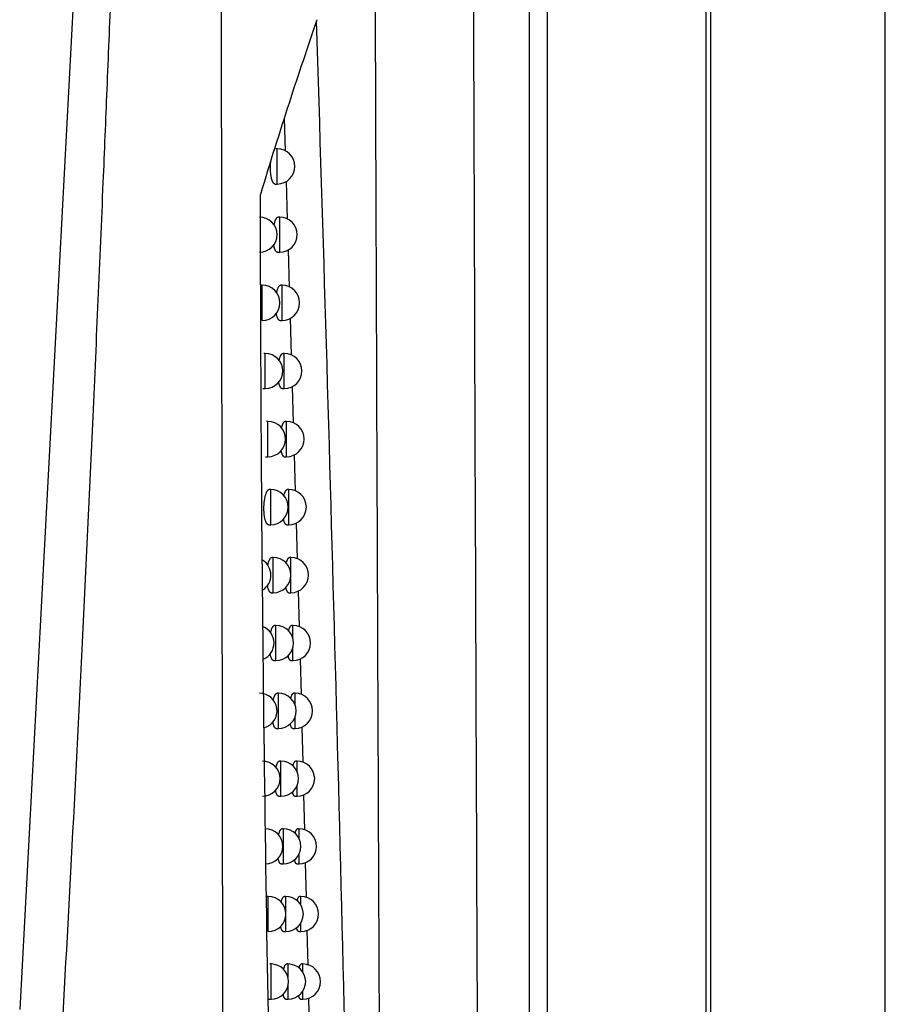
# Model space of a CAD drawing. Header units: millimetres. Extents: x -0.41 to 0.79, y -0.23 to 0.59.
# Tile 21 of 83: x 0.2522 to 0.2768, y 0.0913 to 0.1193. Entities that reach past the tile are written whole.
import ezdxf

# ---------------------------------------------------------------- set-up
doc = ezdxf.new("R2010")
doc.units = ezdxf.units.MM

msp = doc.modelspace()

# ---------------------------------------------------------------- linework, layer by layer
at = {"color": 7, "linetype": 'Continuous', "lineweight": 25}
for p, q in [((0.2718413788, 0.2750044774), (0.2718413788, 0.017917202)), ((0.2767977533, 0.0179608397), (0.2767977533, 0.2749608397)), ((0.2667011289, 0.0691718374), (0.2667011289, 0.223749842)), ((0.2672010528, 0.223749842), (0.2672010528, 0.0691718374)), ((0.2717104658, 0.0691056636), (0.2717104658, 0.2238160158)), ((0.2547767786, 0.1391225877), (0.2522336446, 0.091185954)), ((0.2597422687, 0.1164955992), (0.2597695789, 0.1155555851)), ((0.2595408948, 0.1156214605), (0.2594999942, 0.1156214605)), ((0.2594780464, 0.1146214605), (0.2595408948, 0.1146214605)), ((0.2597944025, 0.114701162), (0.2598256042, 0.1136272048)), ((0.2596112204, 0.1136845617), (0.2595705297, 0.1136845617)), ((0.2595483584, 0.1126845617), (0.2596112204, 0.1126845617)), ((0.2598509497, 0.1127548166), (0.2598817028, 0.111696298)), ((0.2591189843, 0.1117476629), (0.2590782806, 0.1117476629)), ((0.259677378, 0.1117476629), (0.2596368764, 0.1117476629)), ((0.2596145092, 0.1107476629), (0.259677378, 0.1107476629)), ((0.2599074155, 0.1108112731), (0.2599377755, 0.1097662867)), ((0.2591988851, 0.1098124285), (0.2591584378, 0.1098124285)), ((0.259742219, 0.1098124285), (0.259701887, 0.1098124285)), ((0.2591351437, 0.1088124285), (0.2591988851, 0.1088124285)), ((0.259679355, 0.1088124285), (0.259742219, 0.1088124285)), ((0.2599638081, 0.1088702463), (0.2599938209, 0.1078372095)), ((0.2592771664, 0.1078788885), (0.259236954, 0.1078788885)), ((0.2598057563, 0.1078788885), (0.2597655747, 0.1078788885)), ((0.2592134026, 0.1068788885), (0.2592771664, 0.1068788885)), ((0.2597429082, 0.1068788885), (0.2598057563, 0.1068788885)), ((0.260020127, 0.1069317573), (0.2600498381, 0.1059091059)), ((0.2593562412, 0.1059470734), (0.2593162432, 0.1059470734)), ((0.2598680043, 0.1059470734), (0.2598279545, 0.1059470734)), ((0.2592924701, 0.1049470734), (0.2593562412, 0.1049470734)), ((0.2598051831, 0.1049470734), (0.2598680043, 0.1049470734)), ((0.2600763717, 0.1049958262), (0.2601058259, 0.1039820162)), ((0.2594311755, 0.1040170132), (0.2593913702, 0.1040170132)), ((0.2599289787, 0.1040170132), (0.2598890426, 0.1040170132)), ((0.259367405, 0.1030170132), (0.2594311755, 0.1030170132)), ((0.2598661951, 0.1030170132), (0.2599289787, 0.1030170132)), ((0.2601325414, 0.1030624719), (0.260161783, 0.1020559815)), ((0.259504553, 0.1020887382), (0.2594649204, 0.1020887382)), ((0.2599886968, 0.1020887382), (0.2599488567, 0.1020887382)), ((0.2594407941, 0.1010887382), (0.259504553, 0.1010887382)), ((0.2599259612, 0.1010887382), (0.2599886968, 0.1010887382)), ((0.2601886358, 0.1011317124), (0.2602177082, 0.1001310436)), ((0.2595763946, 0.1001622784), (0.2595369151, 0.1001622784)), ((0.2600471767, 0.1001622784), (0.2600074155, 0.1001622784)), ((0.2595126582, 0.0991622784), (0.2595763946, 0.0991622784)), ((0.2599844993, 0.0991622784), (0.2600471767, 0.0991622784)), ((0.2602408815, 0.0992016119), (0.2602651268, 0.0982101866)), ((0.2596467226, 0.098237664), (0.2596073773, 0.098237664)), ((0.2601044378, 0.098237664), (0.260064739, 0.098237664)), ((0.2595830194, 0.097237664), (0.2596467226, 0.097237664)), ((0.2600418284, 0.097237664), (0.2601044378, 0.097237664)), ((0.2602879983, 0.0972749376), (0.2603121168, 0.0962886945)), ((0.2597155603, 0.0963149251), (0.2596763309, 0.0963149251)), ((0.2601605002, 0.0963149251), (0.2601208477, 0.0963149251)), ((0.2603350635, 0.0953503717), (0.2603590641, 0.0943689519)), ((0.2596519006, 0.0953149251), (0.2597155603, 0.0953149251)), ((0.2600979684, 0.0953149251), (0.2601605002, 0.0953149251)), ((0.2592867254, 0.0943940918), (0.2592477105, 0.0943940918)), ((0.2597829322, 0.0943940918), (0.259743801, 0.0943940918)), ((0.2602153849, 0.0943940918), (0.2601757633, 0.0943940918)), ((0.2597193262, 0.0933940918), (0.2597829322, 0.0933940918)), ((0.2601529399, 0.0933940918), (0.2602153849, 0.0933940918)), ((0.2603820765, 0.0934279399), (0.2604059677, 0.092450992)), ((0.2593662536, 0.0924751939), (0.2593273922, 0.0924751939)), ((0.2598488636, 0.0924751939), (0.2598098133, 0.0924751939)), ((0.2602691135, 0.0924751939), (0.2602295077, 0.0924751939)), ((0.2593017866, 0.0914751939), (0.2593662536, 0.0914751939)), ((0.2597853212, 0.0914751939), (0.2598488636, 0.0914751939)), ((0.2602067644, 0.0914751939), (0.2602691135, 0.0914751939)), ((0.2604290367, 0.0915076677), (0.260452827, 0.0905348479))]:
    msp.add_line(p, q, dxfattribs=at)
at = {"color": 9, "linetype": 'Continuous', "lineweight": 25}
for p, q in [((0.2595408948, 0.1146214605), (0.2595408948, 0.1156214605)), ((0.2596112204, 0.1126845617), (0.2596112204, 0.1136845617)), ((0.2591189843, 0.1107476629), (0.2591189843, 0.1117476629)), ((0.259677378, 0.1107476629), (0.259677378, 0.1117476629)), ((0.2591988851, 0.1088124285), (0.2591988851, 0.1098124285)), ((0.259742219, 0.1088124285), (0.259742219, 0.1098124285)), ((0.2592771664, 0.1068788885), (0.2592771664, 0.1078788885)), ((0.2598057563, 0.1068788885), (0.2598057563, 0.1078788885)), ((0.2593562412, 0.1049470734), (0.2593562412, 0.1059470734)), ((0.2598680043, 0.1049470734), (0.2598680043, 0.1059470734)), ((0.2594311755, 0.1030170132), (0.2594311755, 0.1040170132)), ((0.2599289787, 0.1035638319), (0.2599289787, 0.1040170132)), ((0.2599289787, 0.1030170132), (0.2599289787, 0.1034701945)), ((0.259504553, 0.1010887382), (0.259504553, 0.1020887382)), ((0.2599886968, 0.1017136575), (0.2599886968, 0.1020887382)), ((0.2599886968, 0.1010887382), (0.2599886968, 0.1014638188)), ((0.2595763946, 0.0991622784), (0.2595763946, 0.1001622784)), ((0.2600471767, 0.0998306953), (0.2600471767, 0.1001622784)), ((0.2600471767, 0.0991622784), (0.2600471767, 0.0994938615)), ((0.2596467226, 0.097237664), (0.2596467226, 0.098237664)), ((0.2601044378, 0.0979389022), (0.2601044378, 0.098237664)), ((0.2601044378, 0.097237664), (0.2601044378, 0.0975364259)), ((0.2597155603, 0.0953149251), (0.2597155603, 0.0963149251)), ((0.2601605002, 0.0960430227), (0.2601605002, 0.0963149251)), ((0.2601605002, 0.0953149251), (0.2601605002, 0.0955868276)), ((0.2592867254, 0.0933940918), (0.2592867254, 0.0943940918)), ((0.2597829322, 0.093955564), (0.2597829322, 0.0943940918)), ((0.2602153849, 0.0941450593), (0.2602153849, 0.0943940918)), ((0.2597829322, 0.0933940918), (0.2597829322, 0.0938326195)), ((0.2602153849, 0.0933940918), (0.2602153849, 0.0936431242)), ((0.2593662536, 0.0914751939), (0.2593662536, 0.0924751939)), ((0.2598488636, 0.0921059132), (0.2598488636, 0.0924751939)), ((0.2602691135, 0.0922460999), (0.2602691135, 0.0924751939)), ((0.2598488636, 0.0914751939), (0.2598488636, 0.0918444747)), ((0.2602691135, 0.0914751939), (0.2602691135, 0.0917042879))]:
    msp.add_line(p, q, dxfattribs=at)
at = {"color": 7, "linetype": 'Continuous', "lineweight": 25}
for centre, start, end in [((0.2595408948, 0.1151214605), 270, 90), ((0.2590374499, 0.1131845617), 270, 90), ((0.2596112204, 0.1131845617), 270, 90), ((0.2591189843, 0.1112476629), 270, 90), ((0.259677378, 0.1112476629), 270, 90), ((0.2591988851, 0.1093124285), 270, 90), ((0.259742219, 0.1093124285), 270, 90), ((0.2592771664, 0.1073788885), 270, 90), ((0.2598057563, 0.1073788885), 270, 90), ((0.2593562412, 0.1054470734), 270, 90), ((0.2598680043, 0.1054470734), 270, 90), ((0.2594311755, 0.1035170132), 270, 90), ((0.2599289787, 0.1035170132), 270, 90), ((0.2588621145, 0.1035170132), 303.2797253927, 57.9921493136), ((0.2589507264, 0.1015887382), 293.871206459, 67.1503545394), ((0.259504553, 0.1015887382), 270, 90), ((0.2599886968, 0.1015887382), 270, 90), ((0.2590374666, 0.0996622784), 285.9884633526, 90), ((0.2595763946, 0.0996622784), 270, 90), ((0.2600471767, 0.0996622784), 270, 90), ((0.2591223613, 0.097737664), 270, 90), ((0.2596467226, 0.097737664), 270, 90), ((0.2601044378, 0.097737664), 270, 90), ((0.259205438, 0.0958149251), 270, 90), ((0.2597155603, 0.0958149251), 270, 90), ((0.2601605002, 0.0958149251), 270, 90), ((0.2592867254, 0.0938940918), 270, 90), ((0.2597829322, 0.0938940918), 270, 90), ((0.2602153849, 0.0938940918), 270, 90), ((0.2593662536, 0.0919751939), 270, 90), ((0.2598488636, 0.0919751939), 270, 90), ((0.2602691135, 0.0919751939), 270, 90)]:
    msp.add_arc(centre, 0.0005, start, end, dxfattribs=at)
for points, knots in [([(0.262487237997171, 0.0812134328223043), (0.2624782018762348, 0.0831157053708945), (0.2624537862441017, 0.0882556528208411), (0.2624172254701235, 0.096691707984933), (0.2623773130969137, 0.106512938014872), (0.2623407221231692, 0.1163755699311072), (0.2623068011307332, 0.1262699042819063), (0.2622752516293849, 0.1361952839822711), (0.2622472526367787, 0.1461558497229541), (0.262215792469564, 0.1585160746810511), (0.2621824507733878, 0.1732960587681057), (0.2621533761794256, 0.1905193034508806), (0.2621316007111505, 0.2077981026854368), (0.2621264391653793, 0.219329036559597), (0.2621238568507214, 0.2250979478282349)], [0, 0, 0, 0, 0.0406029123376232, 0.1097092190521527, 0.1788987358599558, 0.2481160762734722, 0.3171947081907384, 0.3863008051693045, 0.455489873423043, 0.5247066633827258, 0.6431790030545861, 0.7617905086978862, 0.8808241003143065, 1, 1, 1, 1]), ([(0.2649809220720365, 0.2226828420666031), (0.2649746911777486, 0.2116513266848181), (0.2649748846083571, 0.2006079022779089), (0.264990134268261, 0.175196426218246), (0.2650096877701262, 0.1608372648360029), (0.2650704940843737, 0.1322704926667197), (0.2651117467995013, 0.1180629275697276), (0.2652058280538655, 0.0925658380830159), (0.2652549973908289, 0.0812320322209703), (0.2653110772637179, 0.0700115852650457)], [3.109241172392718, 3.109241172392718, 3.109241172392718, 3.109241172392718, 3.17595934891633, 3.17595934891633, 3.2629390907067, 3.2629390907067, 3.349918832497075, 3.349918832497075, 3.420469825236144, 3.420469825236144, 3.420469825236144, 3.420469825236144]), ([(0.2555399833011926, 0.1395909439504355), (0.2554979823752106, 0.1383949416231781), (0.2554155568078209, 0.1360478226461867), (0.255291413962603, 0.132594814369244), (0.2551698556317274, 0.1292767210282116), (0.2550506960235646, 0.1260935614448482), (0.2549339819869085, 0.1230453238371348), (0.2548196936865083, 0.1201320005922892), (0.2547078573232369, 0.1173535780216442), (0.2545411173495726, 0.1133270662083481), (0.25431332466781, 0.1080925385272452), (0.2540133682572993, 0.1016906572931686), (0.2537054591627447, 0.0955431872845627), (0.2534844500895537, 0.0915310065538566), (0.253376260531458, 0.0895669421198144)], [0, 0, 0, 0, 0.0716636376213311, 0.140637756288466, 0.2069223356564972, 0.2705173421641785, 0.3314227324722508, 0.3896384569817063, 0.4451644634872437, 0.4980007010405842, 0.6310719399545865, 0.7590951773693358, 0.8820709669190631, 1, 1, 1, 1]), ([(0.2580083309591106, 0.0852524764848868), (0.2580063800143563, 0.0864471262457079), (0.2580024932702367, 0.0888271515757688), (0.2579969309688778, 0.0923842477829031), (0.2579915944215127, 0.0959141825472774), (0.2579865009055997, 0.0994169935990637), (0.2579816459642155, 0.1028926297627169), (0.2579770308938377, 0.1063410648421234), (0.2579726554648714, 0.1097622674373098), (0.2579685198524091, 0.113156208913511), (0.257964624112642, 0.1165228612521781), (0.2579609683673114, 0.119862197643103), (0.2579575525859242, 0.1231741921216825), (0.2579543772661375, 0.1264588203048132), (0.2579514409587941, 0.1297160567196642), (0.2579487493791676, 0.1329458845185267), (0.2579462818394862, 0.1361482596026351), (0.2579448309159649, 0.1382741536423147), (0.2579441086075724, 0.1393324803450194)], [0, 0, 0, 0, 0.0663551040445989, 0.132195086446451, 0.1975202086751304, 0.2623307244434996, 0.3266268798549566, 0.3904089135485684, 0.4536770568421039, 0.5164315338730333, 0.5786725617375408, 0.6404003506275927, 0.7016151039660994, 0.7623170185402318, 0.8225062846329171, 0.8821830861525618, 0.9413476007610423, 1, 1, 1, 1]), ([(0.2606554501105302, 0.1192524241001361), (0.2604069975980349, 0.1185208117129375), (0.2601444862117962, 0.1177417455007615), (0.259608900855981, 0.1160955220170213), (0.2593364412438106, 0.1152301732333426), (0.2590671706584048, 0.1143232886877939)], [0, 0, 0, 0, 0.5, 0.5, 1, 1, 1, 1]), ([(0.2594780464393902, 0.114621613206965), (0.259477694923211, 0.1146215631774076), (0.2594733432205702, 0.1146209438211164), (0.2594651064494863, 0.1146233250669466), (0.2594534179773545, 0.1146289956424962), (0.259441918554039, 0.1146387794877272), (0.2594305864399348, 0.1146523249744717), (0.2594197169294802, 0.1146695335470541), (0.2594094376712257, 0.1146900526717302), (0.2593997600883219, 0.1147137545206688), (0.2593906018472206, 0.1147409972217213), (0.259382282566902, 0.1147709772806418), (0.2593748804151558, 0.1148031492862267), (0.2593683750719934, 0.1148373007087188), (0.2593626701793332, 0.1148741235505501), (0.2593579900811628, 0.1149123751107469), (0.2593543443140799, 0.1149514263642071), (0.2593516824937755, 0.1149910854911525), (0.2593499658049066, 0.1150322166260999), (0.2593492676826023, 0.1150735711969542), (0.2593495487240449, 0.1151145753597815), (0.2593507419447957, 0.1151551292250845), (0.2593529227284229, 0.1151958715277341), (0.259355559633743, 0.1152315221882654), (0.2593578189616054, 0.1152530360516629), (0.2593586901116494, 0.1152613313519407)], [0, 0, 0, 0, 0.0042434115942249, 0.0525326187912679, 0.0997970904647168, 0.1473921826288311, 0.1960398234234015, 0.2450560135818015, 0.291855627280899, 0.3389935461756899, 0.3872188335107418, 0.4358289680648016, 0.4812062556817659, 0.5269166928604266, 0.5736984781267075, 0.6208590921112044, 0.6645487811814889, 0.7085552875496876, 0.7535712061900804, 0.798939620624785, 0.8415082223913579, 0.8843753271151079, 0.928180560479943, 0.972307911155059, 1, 1, 1, 1]), ([(0.2594508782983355, 0.1134493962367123), (0.2594530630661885, 0.1134602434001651), (0.2594575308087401, 0.1134824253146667), (0.2594651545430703, 0.1135136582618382), (0.2594735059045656, 0.1135434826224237), (0.2594824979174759, 0.1135710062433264), (0.259492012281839, 0.1135959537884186), (0.2595020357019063, 0.1136182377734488), (0.2595125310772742, 0.1136376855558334), (0.2595234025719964, 0.1136540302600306), (0.2595345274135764, 0.1136670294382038), (0.2595458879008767, 0.11367673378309), (0.2595574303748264, 0.1136825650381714), (0.259565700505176, 0.1136849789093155), (0.25957003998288, 0.1136844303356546), (0.2595705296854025, 0.1136843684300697)], [0, 0, 0, 0, 0.0757375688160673, 0.1548795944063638, 0.2356343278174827, 0.3169339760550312, 0.3982268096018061, 0.4800576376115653, 0.5635607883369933, 0.6476322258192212, 0.7314970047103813, 0.8159278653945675, 0.9021361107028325, 0.9889562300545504, 1, 1, 1, 1]), ([(0.2595483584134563, 0.1126847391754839), (0.2595479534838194, 0.1126846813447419), (0.2595436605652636, 0.1126840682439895), (0.2595355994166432, 0.1126864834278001), (0.2595242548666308, 0.1126922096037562), (0.2595131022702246, 0.1127020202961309), (0.2595021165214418, 0.112715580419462), (0.2594915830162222, 0.1127327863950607), (0.2594816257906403, 0.1127532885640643), (0.2594722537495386, 0.1127769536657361), (0.2594633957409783, 0.1128041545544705), (0.2594553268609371, 0.1128340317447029), (0.2594482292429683, 0.1128663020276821), (0.2594435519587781, 0.1128902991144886), (0.2594414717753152, 0.1129043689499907), (0.2594411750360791, 0.1129063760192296)], [0, 0, 0, 0, 0.0093999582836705, 0.0996549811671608, 0.1879065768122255, 0.2767755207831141, 0.367609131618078, 0.4591303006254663, 0.546534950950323, 0.6345702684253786, 0.7246307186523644, 0.8154070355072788, 0.9002803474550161, 0.9857749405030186, 1, 1, 1, 1]), ([(0.2595228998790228, 0.1115254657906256), (0.2595242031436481, 0.111532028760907), (0.2595277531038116, 0.1115499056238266), (0.2595343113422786, 0.1115770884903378), (0.2595424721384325, 0.1116069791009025), (0.2595512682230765, 0.1116344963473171), (0.2595605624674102, 0.1116594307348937), (0.259570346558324, 0.111681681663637), (0.259580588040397, 0.1117010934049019), (0.2595911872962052, 0.1117173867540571), (0.2596020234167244, 0.1117303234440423), (0.2596130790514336, 0.1117399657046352), (0.2596243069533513, 0.1117457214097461), (0.2596322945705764, 0.1117481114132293), (0.2596364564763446, 0.1117475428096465), (0.259636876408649, 0.1117474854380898)], [0, 0, 0, 0, 0.0474638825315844, 0.129286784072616, 0.2127821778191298, 0.2968433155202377, 0.3807547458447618, 0.4652228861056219, 0.5514229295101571, 0.63821206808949, 0.7246347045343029, 0.8116417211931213, 0.9004842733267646, 0.9899589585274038, 1, 1, 1, 1]), ([(0.2596145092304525, 0.110747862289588), (0.259614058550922, 0.1107477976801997), (0.2596098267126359, 0.1107471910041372), (0.2596019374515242, 0.11074963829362), (0.2595909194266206, 0.1107554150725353), (0.2595800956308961, 0.1107652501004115), (0.2595694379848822, 0.1107788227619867), (0.259559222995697, 0.1107960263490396), (0.2595495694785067, 0.110816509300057), (0.2595404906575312, 0.1108401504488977), (0.2595319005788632, 0.1108672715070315), (0.2595241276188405, 0.1108972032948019), (0.2595177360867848, 0.1109262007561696), (0.2595143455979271, 0.1109458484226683), (0.2595129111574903, 0.1109541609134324)], [0, 0, 0, 0, 0.0111663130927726, 0.1048506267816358, 0.1963715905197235, 0.2885327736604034, 0.3827307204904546, 0.4776410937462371, 0.5683056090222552, 0.6596231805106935, 0.7530359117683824, 0.8471884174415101, 0.9353488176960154, 1, 1, 1, 1]), ([(0.2595933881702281, 0.1096030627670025), (0.2595938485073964, 0.1096054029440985), (0.259596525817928, 0.1096190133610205), (0.259602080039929, 0.109642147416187), (0.2596100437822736, 0.109672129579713), (0.2596186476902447, 0.1096996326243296), (0.2596277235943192, 0.1097245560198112), (0.2596372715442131, 0.1097467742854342), (0.2596472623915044, 0.109766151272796), (0.2596575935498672, 0.1097823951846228), (0.2596681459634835, 0.1097952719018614), (0.259678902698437, 0.1098048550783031), (0.2596898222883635, 0.1098105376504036), (0.2596975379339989, 0.1098129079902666), (0.2597015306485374, 0.1098123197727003), (0.2597018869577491, 0.109812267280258)], [0, 0, 0, 0, 0.0175762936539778, 0.1022233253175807, 0.1886057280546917, 0.2755757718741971, 0.3622490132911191, 0.4494986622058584, 0.5385428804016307, 0.6281980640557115, 0.71732356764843, 0.8070527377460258, 0.8986786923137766, 0.9909581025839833, 0.9999999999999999, 0.9999999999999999, 0.9999999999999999, 0.9999999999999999]), ([(0.2596793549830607, 0.1088126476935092), (0.2596788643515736, 0.1088125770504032), (0.2596746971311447, 0.108811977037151), (0.2596669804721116, 0.1088144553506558), (0.259656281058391, 0.1088202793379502), (0.2596457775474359, 0.1088301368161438), (0.2596354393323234, 0.1088437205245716), (0.2596255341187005, 0.1088609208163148), (0.2596161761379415, 0.1088813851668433), (0.2596073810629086, 0.1089050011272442), (0.2595990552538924, 0.1089320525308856), (0.2595915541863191, 0.1089620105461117), (0.2595862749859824, 0.1089861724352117), (0.2595838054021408, 0.1090007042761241), (0.259583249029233, 0.1090039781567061)], [0, 0, 0, 0, 0.0129979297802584, 0.1103990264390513, 0.2054692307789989, 0.3012044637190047, 0.3990546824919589, 0.4976443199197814, 0.5918484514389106, 0.6867299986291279, 0.7837830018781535, 0.8816018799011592, 0.9733260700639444, 1, 1, 1, 1]), ([(0.2596624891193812, 0.1076820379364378), (0.2596644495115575, 0.1076909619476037), (0.2596688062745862, 0.1077107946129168), (0.2596762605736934, 0.107738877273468), (0.2596846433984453, 0.1077664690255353), (0.2596935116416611, 0.1077913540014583), (0.2597028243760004, 0.1078135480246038), (0.2597125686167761, 0.1078328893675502), (0.2597226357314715, 0.1078490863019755), (0.2597329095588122, 0.1078619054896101), (0.2597433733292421, 0.1078714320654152), (0.2597539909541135, 0.1078770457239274), (0.2597614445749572, 0.107879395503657), (0.2597652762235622, 0.1078787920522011), (0.2597655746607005, 0.1078787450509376)], [0, 0, 0, 0, 0.073188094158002, 0.1626527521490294, 0.2527283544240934, 0.3423553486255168, 0.4325797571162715, 0.524665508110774, 0.6173855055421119, 0.7094086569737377, 0.8020560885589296, 0.8966657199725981, 0.9919515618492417, 0.9999999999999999, 0.9999999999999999, 0.9999999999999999, 0.9999999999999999]), ([(0.2597429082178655, 0.1068791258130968), (0.2597423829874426, 0.106879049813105), (0.2597382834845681, 0.1068784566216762), (0.2597307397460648, 0.1068809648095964), (0.2597203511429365, 0.1068868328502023), (0.2597101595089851, 0.1068967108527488), (0.2597001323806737, 0.1069103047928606), (0.2596905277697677, 0.1069274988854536), (0.2596814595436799, 0.1069479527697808), (0.2596729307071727, 0.1069715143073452), (0.2596648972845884, 0.1069986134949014), (0.2596578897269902, 0.1070267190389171), (0.2596539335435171, 0.1070468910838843), (0.2596521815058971, 0.1070558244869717)], [0, 0, 0, 0, 0.0149079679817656, 0.1163589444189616, 0.2153023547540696, 0.3149378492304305, 0.416773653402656, 0.5193783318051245, 0.6174456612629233, 0.7162170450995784, 0.8172434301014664, 0.9190643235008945, 1, 1, 1, 1]), ([(0.2592924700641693, 0.1049472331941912), (0.259292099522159, 0.1049471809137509), (0.2592877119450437, 0.1049465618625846), (0.2592794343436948, 0.1049489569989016), (0.2592677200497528, 0.104954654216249), (0.2592562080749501, 0.1049644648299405), (0.2592448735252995, 0.1049780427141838), (0.2592340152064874, 0.1049952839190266), (0.2592237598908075, 0.1050158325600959), (0.2592141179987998, 0.1050395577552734), (0.2592050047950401, 0.1050668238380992), (0.2591967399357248, 0.10509682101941), (0.2591893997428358, 0.1051290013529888), (0.2591829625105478, 0.1051631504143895), (0.2591773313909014, 0.1051999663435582), (0.2591727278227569, 0.1052382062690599), (0.2591691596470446, 0.1052772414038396), (0.2591665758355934, 0.1053168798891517), (0.259164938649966, 0.1053579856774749), (0.2591643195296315, 0.1053993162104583), (0.259164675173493, 0.1054403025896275), (0.2591659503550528, 0.1054808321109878), (0.2591681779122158, 0.1055215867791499), (0.2591713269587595, 0.105561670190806), (0.2591753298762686, 0.1056006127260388), (0.2591801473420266, 0.1056383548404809), (0.2591858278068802, 0.1056751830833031), (0.2591923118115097, 0.1057105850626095), (0.2591995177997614, 0.1057441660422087), (0.2592074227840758, 0.1057758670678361), (0.2592160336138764, 0.105805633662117), (0.2592252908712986, 0.1058331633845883), (0.2592350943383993, 0.105858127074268), (0.2592454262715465, 0.1058804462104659), (0.2592562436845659, 0.1058999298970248), (0.2592674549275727, 0.1059163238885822), (0.2592789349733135, 0.1059293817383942), (0.2592906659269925, 0.1059391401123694), (0.259302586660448, 0.1059450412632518), (0.2593111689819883, 0.1059474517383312), (0.2593156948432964, 0.1059469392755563), (0.259316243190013, 0.1059468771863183)], [0, 0, 0, 0, 0.0026211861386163, 0.0310373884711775, 0.0588355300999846, 0.0868283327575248, 0.115441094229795, 0.1442710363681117, 0.1717752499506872, 0.1994784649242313, 0.2278214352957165, 0.2563908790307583, 0.283044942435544, 0.3098947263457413, 0.3373738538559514, 0.3650754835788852, 0.3907380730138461, 0.4165866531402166, 0.4430276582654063, 0.4696754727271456, 0.4946902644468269, 0.5198803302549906, 0.5456211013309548, 0.571550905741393, 0.5965337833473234, 0.6216854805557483, 0.6473617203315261, 0.6732157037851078, 0.6987635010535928, 0.7244800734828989, 0.7507187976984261, 0.7771337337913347, 0.8035985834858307, 0.8302381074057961, 0.8574201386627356, 0.8847863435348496, 0.9121367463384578, 0.9396714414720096, 0.9677845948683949, 0.9960968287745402, 1, 1, 1, 1]), ([(0.2597308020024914, 0.1057648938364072), (0.2597316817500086, 0.1057689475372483), (0.2597349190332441, 0.1057838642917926), (0.2597411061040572, 0.1058073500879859), (0.2597492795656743, 0.1058350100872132), (0.2597579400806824, 0.1058598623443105), (0.259767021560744, 0.1058820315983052), (0.2597765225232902, 0.1059013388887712), (0.2597863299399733, 0.1059174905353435), (0.2597963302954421, 0.1059302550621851), (0.2598065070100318, 0.1059397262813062), (0.259816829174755, 0.1059452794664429), (0.2598240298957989, 0.1059475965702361), (0.2598277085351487, 0.1059469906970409), (0.2598279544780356, 0.1059469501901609)], [0, 0, 0, 0, 0.0348724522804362, 0.1283231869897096, 0.2224144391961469, 0.3158954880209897, 0.4100010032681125, 0.5060535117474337, 0.6027699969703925, 0.6986113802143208, 0.7951039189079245, 0.8936437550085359, 0.9928893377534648, 1, 1, 1, 1]), ([(0.2598051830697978, 0.104947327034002), (0.259804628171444, 0.1049472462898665), (0.2598005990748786, 0.1049466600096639), (0.2597932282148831, 0.1049491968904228), (0.2597831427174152, 0.1049551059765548), (0.259773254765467, 0.1049650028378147), (0.2597635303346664, 0.1049786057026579), (0.2597542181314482, 0.1049957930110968), (0.2597454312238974, 0.1050162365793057), (0.2597371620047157, 0.1050397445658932), (0.2597294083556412, 0.1050668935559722), (0.2597237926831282, 0.1050895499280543), (0.2597210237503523, 0.1051038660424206), (0.2597204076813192, 0.1051070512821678)], [0, 0, 0, 0, 0.0170752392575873, 0.1239826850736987, 0.2281690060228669, 0.333084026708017, 0.4403150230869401, 0.5483549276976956, 0.6516459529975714, 0.755677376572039, 0.8620783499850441, 0.9693133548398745, 1, 1, 1, 1]), ([(0.2592720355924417, 0.1037866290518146), (0.259273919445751, 0.1037958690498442), (0.2592781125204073, 0.1038164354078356), (0.2592854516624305, 0.1038461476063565), (0.2592938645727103, 0.1038759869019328), (0.2593029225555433, 0.103903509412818), (0.2593125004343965, 0.1039284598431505), (0.2593225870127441, 0.1039507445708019), (0.259333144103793, 0.1039701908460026), (0.2593440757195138, 0.1039865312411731), (0.2593552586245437, 0.1039995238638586), (0.2593666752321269, 0.104009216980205), (0.2593782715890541, 0.1040150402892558), (0.2593865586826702, 0.104017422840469), (0.2593908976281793, 0.1040168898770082), (0.259391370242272, 0.1040168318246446)], [0, 0, 0, 0, 0.0653133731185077, 0.1453742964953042, 0.2270660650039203, 0.3093088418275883, 0.3915601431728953, 0.4743557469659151, 0.5588433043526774, 0.6439058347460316, 0.7287609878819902, 0.814188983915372, 0.9014157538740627, 0.9892618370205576, 1, 1, 1, 1]), ([(0.2597970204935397, 0.1038467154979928), (0.2597970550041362, 0.103846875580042), (0.2597994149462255, 0.103857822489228), (0.2598046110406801, 0.1038775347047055), (0.2598125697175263, 0.1039052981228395), (0.2598210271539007, 0.1039301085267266), (0.2598298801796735, 0.1039522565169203), (0.259839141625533, 0.1039715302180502), (0.2598486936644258, 0.1039876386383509), (0.2598584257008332, 0.1040003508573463), (0.2598683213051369, 0.1040097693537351), (0.2598783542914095, 0.1040152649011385), (0.2598853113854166, 0.1040175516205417), (0.259888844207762, 0.104016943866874), (0.2598890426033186, 0.1040169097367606)], [0, 0, 0, 0, 0.0014391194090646, 0.0984114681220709, 0.1960508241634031, 0.2929160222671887, 0.3904296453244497, 0.4899663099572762, 0.5901934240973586, 0.6893673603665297, 0.7892160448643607, 0.8911868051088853, 0.9938892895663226, 1, 1, 1, 1]), ([(0.259367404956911, 0.1030171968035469), (0.2593669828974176, 0.1030171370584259), (0.2593626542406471, 0.1030165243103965), (0.2593545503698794, 0.103018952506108), (0.2593431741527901, 0.1030247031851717), (0.2593320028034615, 0.1030345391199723), (0.2593210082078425, 0.103048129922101), (0.2593104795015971, 0.1030653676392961), (0.2593005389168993, 0.1030858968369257), (0.2592911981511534, 0.1031095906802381), (0.2592823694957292, 0.1031367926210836), (0.2592743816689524, 0.1031667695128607), (0.2592673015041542, 0.103198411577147), (0.2592633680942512, 0.1032208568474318), (0.259261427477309, 0.1032319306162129)], [0, 0, 0, 0, 0.0099257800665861, 0.1017991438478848, 0.1915878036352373, 0.2820052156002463, 0.3744243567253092, 0.4675443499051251, 0.5564072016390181, 0.6459118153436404, 0.7374776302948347, 0.8297722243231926, 0.916015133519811, 1, 1, 1, 1]), ([(0.2598661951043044, 0.1030172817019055), (0.2598656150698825, 0.1030171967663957), (0.2598616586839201, 0.1030166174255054), (0.2598544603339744, 0.1030191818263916), (0.2598446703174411, 0.1030251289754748), (0.259835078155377, 0.1030350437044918), (0.2598256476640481, 0.103048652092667), (0.2598166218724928, 0.1030658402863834), (0.259808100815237, 0.1030862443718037), (0.2598001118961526, 0.1031098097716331), (0.2597926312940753, 0.1031362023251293), (0.2597881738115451, 0.103156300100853), (0.2597859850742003, 0.1031661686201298)], [0, 0, 0, 0, 0.0190218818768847, 0.1297473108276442, 0.2375781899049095, 0.3461631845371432, 0.4571441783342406, 0.5689616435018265, 0.6758945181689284, 0.7835927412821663, 0.8937385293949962, 1, 1, 1, 1]), ([(0.2593512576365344, 0.1018711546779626), (0.2593522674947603, 0.101876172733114), (0.2593555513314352, 0.1018924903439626), (0.2593618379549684, 0.1019181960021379), (0.259370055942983, 0.1019481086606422), (0.2593789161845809, 0.1019756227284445), (0.2593882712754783, 0.1020005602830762), (0.2593981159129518, 0.1020228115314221), (0.2594084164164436, 0.1020422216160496), (0.2594190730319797, 0.1020585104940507), (0.2594299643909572, 0.1020714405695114), (0.2594410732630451, 0.1020810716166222), (0.2594523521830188, 0.1020868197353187), (0.2594603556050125, 0.1020891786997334), (0.2594645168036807, 0.1020886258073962), (0.2594649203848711, 0.1020885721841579)], [0, 0, 0, 0, 0.0367575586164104, 0.1195274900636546, 0.2039887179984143, 0.2890220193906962, 0.3739183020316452, 0.4593778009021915, 0.5465894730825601, 0.6343971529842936, 0.7218349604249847, 0.8098640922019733, 0.8997507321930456, 0.9902771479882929, 1, 1, 1, 1]), ([(0.259862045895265, 0.1019298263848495), (0.2598636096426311, 0.10193639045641), (0.259867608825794, 0.1019531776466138), (0.259874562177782, 0.1019772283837), (0.2598827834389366, 0.1020021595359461), (0.2598914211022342, 0.1020242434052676), (0.2599004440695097, 0.1020434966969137), (0.2599097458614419, 0.1020595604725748), (0.2599192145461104, 0.1020722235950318), (0.2599288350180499, 0.1020815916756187), (0.2599385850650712, 0.1020870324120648), (0.2599453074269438, 0.1020892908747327), (0.2599487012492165, 0.1020886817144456), (0.2599488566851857, 0.1020886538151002)], [0, 0, 0, 0, 0.0652046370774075, 0.1667566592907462, 0.2673629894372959, 0.3686441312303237, 0.4720319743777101, 0.5761393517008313, 0.6790081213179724, 0.7825777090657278, 0.8883519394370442, 0.99488655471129, 1, 1, 1, 1]), ([(0.2594407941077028, 0.101088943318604), (0.2594403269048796, 0.1010888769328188), (0.2594360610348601, 0.101088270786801), (0.2594281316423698, 0.1010907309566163), (0.2594170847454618, 0.1010965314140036), (0.2594062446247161, 0.1011063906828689), (0.259395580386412, 0.1011199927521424), (0.2593853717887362, 0.1011372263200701), (0.2593757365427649, 0.1011577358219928), (0.2593666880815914, 0.1011814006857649), (0.2593581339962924, 0.1012085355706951), (0.2593504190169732, 0.1012385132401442), (0.2593445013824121, 0.1012653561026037), (0.2593415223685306, 0.1012826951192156), (0.2593404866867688, 0.101288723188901)], [0, 0, 0, 0, 0.0117352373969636, 0.1071504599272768, 0.2003165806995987, 0.2941350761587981, 0.3900297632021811, 0.4866509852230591, 0.5788818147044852, 0.671777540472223, 0.7668068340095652, 0.8625896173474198, 0.952228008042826, 0.9999999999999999, 0.9999999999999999, 0.9999999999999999, 0.9999999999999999]), ([(0.2599259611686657, 0.1010890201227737), (0.2599253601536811, 0.1010889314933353), (0.2599214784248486, 0.1010883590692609), (0.2599144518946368, 0.1010909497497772), (0.2599049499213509, 0.101096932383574), (0.2598956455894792, 0.1011068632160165), (0.259886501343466, 0.1011204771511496), (0.2598777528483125, 0.1011376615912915), (0.2598694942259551, 0.101158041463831), (0.2598617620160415, 0.1011816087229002), (0.2598550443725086, 0.1012058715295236), (0.2598512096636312, 0.1012236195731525), (0.259849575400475, 0.1012311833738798)], [0, 0, 0, 0, 0.0207760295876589, 0.1341845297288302, 0.244555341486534, 0.3556979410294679, 0.4692919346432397, 0.5837413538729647, 0.6932226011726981, 0.803486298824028, 0.9162504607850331, 1, 1, 1, 1]), ([(0.2594287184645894, 0.0999573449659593), (0.2594288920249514, 0.0999582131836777), (0.2594313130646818, 0.0999703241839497), (0.259436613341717, 0.0999920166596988), (0.2594446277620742, 0.1000220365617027), (0.2594532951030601, 0.1000495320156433), (0.2594624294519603, 0.1000744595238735), (0.2594720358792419, 0.1000966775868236), (0.2594820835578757, 0.1001160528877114), (0.2594924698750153, 0.1001322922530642), (0.2595030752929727, 0.1001451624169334), (0.2595138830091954, 0.1001547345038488), (0.2595248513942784, 0.1001604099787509), (0.2595325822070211, 0.1001627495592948), (0.2595365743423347, 0.1001621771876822), (0.2595369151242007, 0.1001621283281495)], [0, 0, 0, 0, 0.0066119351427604, 0.0922316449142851, 0.179606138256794, 0.2675748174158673, 0.3552569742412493, 0.4435222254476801, 0.5336028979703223, 0.6243016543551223, 0.7144649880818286, 0.8052390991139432, 0.8979324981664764, 0.991287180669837, 1, 1, 1, 1]), ([(0.259925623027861, 0.1000146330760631), (0.2599262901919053, 0.1000174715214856), (0.2599293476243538, 0.1000304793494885), (0.2599352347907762, 0.1000510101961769), (0.2599432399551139, 0.1000759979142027), (0.259951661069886, 0.1000980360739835), (0.2599604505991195, 0.1001172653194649), (0.2599695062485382, 0.1001332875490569), (0.2599787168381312, 0.1001459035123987), (0.2599880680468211, 0.100155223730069), (0.2599975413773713, 0.1001606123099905), (0.2600040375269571, 0.100162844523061), (0.2600072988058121, 0.100162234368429), (0.2600074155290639, 0.1001622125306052)], [0, 0, 0, 0, 0.0295146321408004, 0.1352575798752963, 0.2398756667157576, 0.3451968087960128, 0.4527141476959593, 0.5609821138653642, 0.6678188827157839, 0.7753844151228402, 0.8852430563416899, 0.9958927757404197, 1, 1, 1, 1]), ([(0.2595126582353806, 0.0991625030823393), (0.2595121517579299, 0.0991624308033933), (0.2595079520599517, 0.0991618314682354), (0.2595001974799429, 0.0991643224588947), (0.2594894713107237, 0.0991701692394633), (0.2594789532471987, 0.099180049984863), (0.2594686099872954, 0.0991936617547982), (0.259458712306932, 0.099210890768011), (0.2594493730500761, 0.0992313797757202), (0.2594406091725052, 0.0992550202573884), (0.2594323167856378, 0.0992820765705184), (0.2594248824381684, 0.0993121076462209), (0.2594200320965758, 0.0993341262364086), (0.2594179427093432, 0.099346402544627), (0.2594177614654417, 0.0993474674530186)], [0, 0, 0, 0, 0.0136072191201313, 0.1128307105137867, 0.2096335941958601, 0.3071142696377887, 0.406751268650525, 0.5071424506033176, 0.6030005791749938, 0.699548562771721, 0.7983082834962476, 0.8978482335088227, 0.991138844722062, 1, 1, 1, 1]), ([(0.2599844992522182, 0.0991625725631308), (0.2599838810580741, 0.0991624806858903), (0.2599800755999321, 0.0991619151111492), (0.259973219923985, 0.0991645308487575), (0.2599639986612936, 0.0991705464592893), (0.2599549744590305, 0.0991804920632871), (0.2599461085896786, 0.0991941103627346), (0.2599376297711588, 0.0992112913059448), (0.259929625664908, 0.0992316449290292), (0.2599221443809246, 0.0992552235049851), (0.2599161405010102, 0.0992773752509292), (0.2599128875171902, 0.0992928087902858), (0.2599117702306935, 0.0992981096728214)], [0, 0, 0, 0, 0.0225365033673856, 0.1387294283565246, 0.2517402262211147, 0.365541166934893, 0.4818510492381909, 0.5990360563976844, 0.7111664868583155, 0.8240971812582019, 0.9395835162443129, 1, 1, 1, 1]), ([(0.2595046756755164, 0.0980449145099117), (0.2595063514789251, 0.0980524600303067), (0.2595104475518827, 0.0980709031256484), (0.2595176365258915, 0.0980976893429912), (0.2595260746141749, 0.0981252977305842), (0.2595350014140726, 0.0981501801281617), (0.2595443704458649, 0.0981723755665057), (0.2595541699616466, 0.0981917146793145), (0.2595642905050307, 0.0982079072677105), (0.2595746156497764, 0.0982207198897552), (0.2595851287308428, 0.0982302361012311), (0.2595957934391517, 0.0982358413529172), (0.2596032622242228, 0.0982381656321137), (0.2596070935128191, 0.0982375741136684), (0.259607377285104, 0.0982375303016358)], [0, 0, 0, 0, 0.0626701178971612, 0.1531810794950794, 0.2443099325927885, 0.3349981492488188, 0.4262908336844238, 0.5194668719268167, 0.6132846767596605, 0.7063975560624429, 0.800142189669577, 0.8958726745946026, 0.9922875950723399, 1, 1, 1, 1]), ([(0.2599878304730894, 0.0981010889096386), (0.2599900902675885, 0.0981097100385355), (0.2599947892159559, 0.0981276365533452), (0.2600024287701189, 0.098151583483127), (0.2600106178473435, 0.098173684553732), (0.2600191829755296, 0.0981928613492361), (0.2600279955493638, 0.0982088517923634), (0.260036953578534, 0.0982214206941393), (0.2600460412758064, 0.0982306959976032), (0.2600552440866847, 0.0982360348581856), (0.2600615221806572, 0.0982382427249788), (0.2600646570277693, 0.0982376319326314), (0.260064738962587, 0.0982376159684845)], [0, 0, 0, 0, 0.1009600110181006, 0.2099331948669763, 0.3196400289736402, 0.4316399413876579, 0.5444241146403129, 0.6555757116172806, 0.7674863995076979, 0.8817861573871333, 0.9969102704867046, 1, 1, 1, 1]), ([(0.2595830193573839, 0.0972379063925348), (0.2595824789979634, 0.0972378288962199), (0.2595783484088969, 0.0972372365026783), (0.2595707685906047, 0.0972397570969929), (0.2595603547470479, 0.0972456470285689), (0.2595501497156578, 0.0972555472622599), (0.2595401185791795, 0.0972691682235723), (0.2595305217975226, 0.0972863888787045), (0.2595214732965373, 0.0973068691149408), (0.2595129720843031, 0.0973304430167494), (0.2595049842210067, 0.0973575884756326), (0.2594984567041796, 0.0973837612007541), (0.2594949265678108, 0.0974018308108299), (0.259493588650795, 0.0974086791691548)], [0, 0, 0, 0, 0.0155665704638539, 0.1189932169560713, 0.2198170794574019, 0.321346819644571, 0.4251214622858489, 0.5296808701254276, 0.6295494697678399, 0.730135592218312, 0.8330202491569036, 0.9367148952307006, 1, 1, 1, 1]), ([(0.2600418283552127, 0.0972379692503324), (0.2600411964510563, 0.097237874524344), (0.2600374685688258, 0.0972373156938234), (0.2600307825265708, 0.0972399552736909), (0.2600218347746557, 0.0972460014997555), (0.2600130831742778, 0.0972559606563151), (0.2600044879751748, 0.0972695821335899), (0.2599962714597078, 0.0972867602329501), (0.2599885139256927, 0.0973070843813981), (0.2599812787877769, 0.0973306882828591), (0.2599759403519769, 0.0973507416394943), (0.259973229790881, 0.0973638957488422), (0.2599725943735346, 0.0973669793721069)], [0, 0, 0, 0, 0.0243053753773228, 0.1433881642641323, 0.2591428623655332, 0.3757067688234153, 0.4948394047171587, 0.6148676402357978, 0.7297518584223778, 0.8454548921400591, 0.9637711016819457, 1, 1, 1, 1]), ([(0.2595789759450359, 0.0961341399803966), (0.259579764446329, 0.0961377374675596), (0.2595829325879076, 0.0961521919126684), (0.259589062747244, 0.0961752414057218), (0.2595972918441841, 0.0962029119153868), (0.2596060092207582, 0.0962277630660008), (0.2596151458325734, 0.0962499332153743), (0.259624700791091, 0.0962692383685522), (0.2596345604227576, 0.0962853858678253), (0.2596446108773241, 0.0962981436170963), (0.2596548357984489, 0.0963076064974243), (0.2596652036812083, 0.0963131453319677), (0.2596724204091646, 0.0963154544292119), (0.2596760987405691, 0.0963148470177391), (0.2596763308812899, 0.0963148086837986)], [0, 0, 0, 0, 0.0310965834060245, 0.1249438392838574, 0.2194341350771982, 0.3133246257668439, 0.4078422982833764, 0.504315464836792, 0.6014555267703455, 0.6977168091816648, 0.7946321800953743, 0.8936042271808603, 0.9932853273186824, 1, 1, 1, 1]), ([(0.2600483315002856, 0.0961870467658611), (0.2600498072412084, 0.0961927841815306), (0.2600536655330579, 0.0962077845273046), (0.2600603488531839, 0.0962290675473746), (0.2600683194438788, 0.0962511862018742), (0.2600766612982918, 0.0962703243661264), (0.2600852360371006, 0.0962862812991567), (0.2600939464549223, 0.0962988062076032), (0.2601027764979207, 0.0963080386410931), (0.2601117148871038, 0.0963133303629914), (0.2601177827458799, 0.0963155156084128), (0.2601207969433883, 0.0963149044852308), (0.260120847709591, 0.0963148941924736)], [0, 0, 0, 0, 0.0699505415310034, 0.182884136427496, 0.2965793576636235, 0.4126563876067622, 0.5295485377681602, 0.6446091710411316, 0.7604564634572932, 0.8787801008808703, 0.9979583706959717, 1, 1, 1, 1]), ([(0.259651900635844, 0.0953151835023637), (0.2596513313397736, 0.09531510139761), (0.2596472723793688, 0.095314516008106), (0.2596398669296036, 0.0953170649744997), (0.2596297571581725, 0.0953229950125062), (0.2596198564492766, 0.0953329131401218), (0.2596101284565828, 0.0953465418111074), (0.2596008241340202, 0.0953637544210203), (0.2595920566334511, 0.0953842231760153), (0.25958381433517, 0.0954077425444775), (0.2595761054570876, 0.0954349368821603), (0.2595707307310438, 0.0954566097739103), (0.259568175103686, 0.0954698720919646), (0.2595677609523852, 0.0954720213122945)], [0, 0, 0, 0, 0.0176206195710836, 0.1256312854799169, 0.2308461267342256, 0.3367975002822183, 0.445090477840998, 0.5542016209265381, 0.6584500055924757, 0.763446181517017, 0.8708359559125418, 0.9790683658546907, 0.9999999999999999, 0.9999999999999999, 0.9999999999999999, 0.9999999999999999]), ([(0.2600979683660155, 0.0953152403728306), (0.2600973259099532, 0.0953151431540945), (0.2600936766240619, 0.0953145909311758), (0.2600871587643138, 0.0953172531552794), (0.2600784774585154, 0.0953233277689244), (0.2600699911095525, 0.0953332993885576), (0.2600616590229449, 0.0953469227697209), (0.260053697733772, 0.0953640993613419), (0.2600461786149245, 0.0953843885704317), (0.26003918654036, 0.095408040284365), (0.2600344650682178, 0.095425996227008), (0.2600322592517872, 0.0954369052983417), (0.260032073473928, 0.0954378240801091)], [0, 0, 0, 0, 0.0260848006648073, 0.148167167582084, 0.266773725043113, 0.3862092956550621, 0.5082757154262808, 0.6312590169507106, 0.7490056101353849, 0.8675903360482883, 0.9888482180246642, 1, 1, 1, 1]), ([(0.2596516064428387, 0.0942251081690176), (0.2596540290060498, 0.0942350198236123), (0.2596589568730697, 0.0942551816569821), (0.2596669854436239, 0.0942823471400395), (0.2596754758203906, 0.0943072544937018), (0.2596843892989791, 0.0943293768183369), (0.259693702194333, 0.0943486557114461), (0.2597033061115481, 0.0943647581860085), (0.2597130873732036, 0.0943774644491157), (0.2597230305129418, 0.0943868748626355), (0.2597331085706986, 0.0943923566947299), (0.2597400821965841, 0.0943946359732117), (0.2597436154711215, 0.0943940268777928), (0.2597438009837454, 0.0943939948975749)], [0, 0, 0, 0, 0.0948230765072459, 0.1928847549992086, 0.2901819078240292, 0.3881303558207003, 0.4881108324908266, 0.5887848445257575, 0.6884013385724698, 0.7886956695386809, 0.8911219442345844, 0.9942834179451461, 1, 1, 1, 1]), ([(0.2601066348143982, 0.0942716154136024), (0.2601076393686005, 0.0942756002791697), (0.2601109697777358, 0.0942888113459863), (0.2601170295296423, 0.0943084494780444), (0.2601247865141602, 0.0943305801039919), (0.2601329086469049, 0.0943496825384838), (0.2601412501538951, 0.0943656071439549), (0.2601497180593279, 0.094378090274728), (0.2601582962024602, 0.0943872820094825), (0.2601669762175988, 0.0943925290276), (0.2601728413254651, 0.0943946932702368), (0.260175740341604, 0.0943940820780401), (0.2601757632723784, 0.0943940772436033)], [0, 0, 0, 0, 0.049912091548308, 0.1654740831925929, 0.2818167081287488, 0.4006018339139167, 0.5202233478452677, 0.637835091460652, 0.7562517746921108, 0.8772028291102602, 0.9990286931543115, 0.9999999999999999, 0.9999999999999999, 0.9999999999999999, 0.9999999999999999]), ([(0.2597193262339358, 0.0933943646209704), (0.2597187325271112, 0.0933942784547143), (0.25971474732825, 0.0933937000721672), (0.2597075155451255, 0.0933962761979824), (0.2596977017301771, 0.0934022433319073), (0.2596880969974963, 0.0934121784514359), (0.2596786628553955, 0.0934258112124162), (0.2596696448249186, 0.0934430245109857), (0.2596611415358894, 0.0934634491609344), (0.2596531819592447, 0.0934870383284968), (0.2596458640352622, 0.0935129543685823), (0.2596415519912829, 0.0935325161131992), (0.2596394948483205, 0.0935418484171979)], [0, 0, 0, 0, 0.019500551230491, 0.1308955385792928, 0.2393323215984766, 0.3485280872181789, 0.4601360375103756, 0.5725864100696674, 0.6800587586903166, 0.7883008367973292, 0.8990048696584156, 0.9999999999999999, 0.9999999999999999, 0.9999999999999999, 0.9999999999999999]), ([(0.2601529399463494, 0.0933944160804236), (0.2601522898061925, 0.0933943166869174), (0.2601487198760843, 0.0933937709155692), (0.2601423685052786, 0.0933964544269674), (0.260133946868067, 0.0934025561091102), (0.2601257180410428, 0.0934125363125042), (0.2601176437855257, 0.0934261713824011), (0.2601099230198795, 0.0934433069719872), (0.2601026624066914, 0.0934637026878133), (0.2600961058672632, 0.0934858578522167), (0.260092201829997, 0.0935027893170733), (0.2600903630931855, 0.0935107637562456)], [0, 0, 0, 0, 0.0279111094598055, 0.1532603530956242, 0.2749796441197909, 0.3975495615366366, 0.5228181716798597, 0.6490269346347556, 0.7698963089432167, 0.8916249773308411, 1, 1, 1, 1]), ([(0.2597228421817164, 0.092317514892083), (0.2597243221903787, 0.0923236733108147), (0.2597282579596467, 0.0923400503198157), (0.2597351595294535, 0.0923637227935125), (0.25974343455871, 0.0923886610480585), (0.2597521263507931, 0.0924107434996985), (0.2597612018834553, 0.0924299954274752), (0.2597705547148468, 0.0924460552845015), (0.2597800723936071, 0.092458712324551), (0.2597897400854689, 0.0924680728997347), (0.2597995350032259, 0.0924735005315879), (0.2598062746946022, 0.0924757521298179), (0.2598096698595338, 0.0924751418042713), (0.2598098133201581, 0.0924751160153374)], [0, 0, 0, 0, 0.0614666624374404, 0.1634575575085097, 0.2645118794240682, 0.3662439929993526, 0.4700921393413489, 0.5746630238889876, 0.6779905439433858, 0.782022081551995, 0.888268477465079, 0.9952788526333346, 1, 1, 1, 1]), ([(0.2601636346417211, 0.0923580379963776), (0.2601641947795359, 0.0923603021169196), (0.2601670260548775, 0.0923717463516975), (0.2601724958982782, 0.0923897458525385), (0.2601800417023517, 0.092411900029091), (0.2601879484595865, 0.0924309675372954), (0.2601960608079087, 0.0924468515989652), (0.2602042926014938, 0.092459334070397), (0.2602126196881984, 0.0924683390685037), (0.2602210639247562, 0.0924741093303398), (0.2602266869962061, 0.0924748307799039), (0.2602295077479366, 0.0924751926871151)], [0, 0, 0, 0, 0.029170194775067, 0.1474438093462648, 0.2665176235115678, 0.3880963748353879, 0.5105333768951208, 0.6307817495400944, 0.7518539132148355, 0.8755202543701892, 0.9999999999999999, 0.9999999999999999, 0.9999999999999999, 0.9999999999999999]), ([(0.2597853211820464, 0.0914754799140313), (0.2597847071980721, 0.0914753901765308), (0.2597807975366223, 0.0914748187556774), (0.2597737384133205, 0.0914774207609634), (0.2597642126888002, 0.0914834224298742), (0.2597548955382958, 0.091493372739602), (0.2597457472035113, 0.0915070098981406), (0.2597370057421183, 0.0915242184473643), (0.2597287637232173, 0.0915446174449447), (0.2597210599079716, 0.0915682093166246), (0.2597144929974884, 0.0915920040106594), (0.2597107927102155, 0.0916092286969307), (0.2597092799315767, 0.0916162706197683)], [0, 0, 0, 0, 0.0212550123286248, 0.1353453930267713, 0.2463345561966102, 0.3581004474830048, 0.4723341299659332, 0.5874292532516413, 0.697463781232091, 0.8082852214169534, 0.9216217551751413, 0.9999999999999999, 0.9999999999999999, 0.9999999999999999, 0.9999999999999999]), ([(0.2602067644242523, 0.0914755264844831), (0.2602061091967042, 0.0914754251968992), (0.2602026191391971, 0.0914748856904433), (0.2601964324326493, 0.0914775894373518), (0.2601882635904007, 0.091483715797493), (0.2601802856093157, 0.0914937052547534), (0.2601724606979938, 0.0915073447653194), (0.2601649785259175, 0.0915244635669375), (0.2601579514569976, 0.0915448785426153), (0.2601520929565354, 0.0915651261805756), (0.2601487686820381, 0.0915799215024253), (0.2601474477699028, 0.0915858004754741)], [0, 0, 0, 0, 0.0297873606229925, 0.1586618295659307, 0.2837457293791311, 0.409703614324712, 0.5384335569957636, 0.6681288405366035, 0.7923725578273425, 0.9174985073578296, 1, 1, 1, 1])]:
    msp.add_open_spline(points, degree=3, knots=knots, dxfattribs=at)
for points in [[(0.2616402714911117, 0.0828089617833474), (0.261372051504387, 0.0948385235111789), (0.2610507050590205, 0.1069863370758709), (0.2606551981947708, 0.1192524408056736)], [(0.26066691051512, 0.1192868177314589), (0.260663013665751, 0.1192753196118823), (0.2606591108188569, 0.1192638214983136), (0.2606552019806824, 0.1192523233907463)], [(0.2594131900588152, 0.0845741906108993), (0.2592088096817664, 0.0944284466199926), (0.2590728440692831, 0.1043595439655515), (0.2590671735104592, 0.1143232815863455)]]:
    msp.add_open_spline(points, degree=3, dxfattribs=at)

doc.saveas('drawing.dxf')
